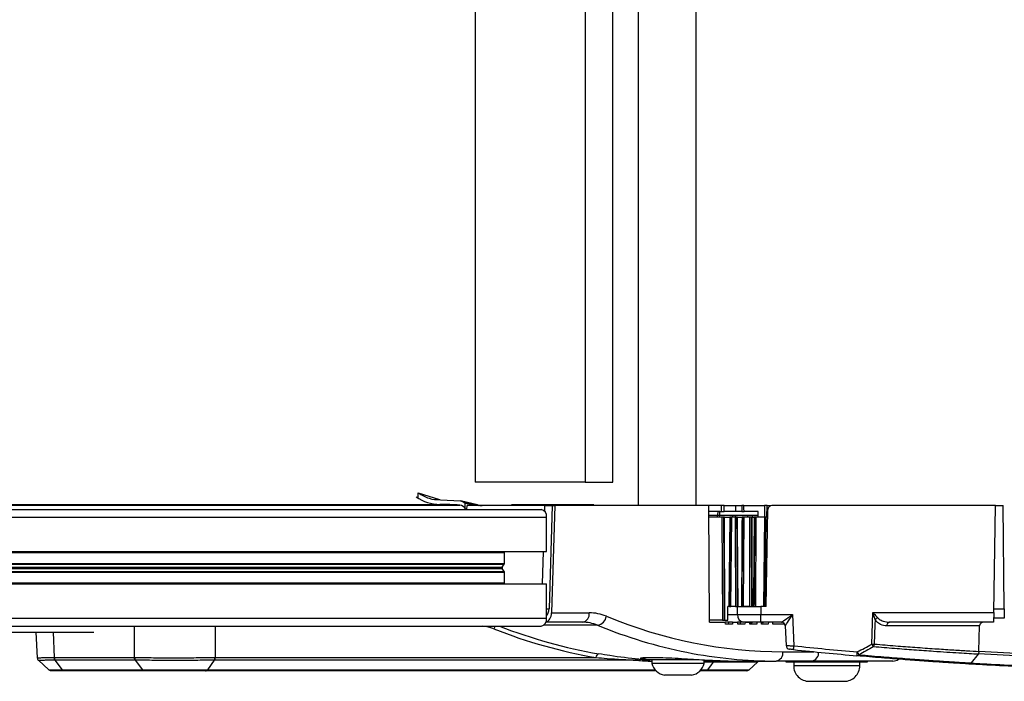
# Model space of a CAD drawing. Header units: millimetres. Extents: x 0 to 420, y 0 to 297.
# Tile 15 of 63: x 174 to 188, y 94 to 103. Entities that reach past the tile are written whole.
import ezdxf

# ---------------------------------------------------------------- set-up
doc = ezdxf.new("R2010")
doc.units = ezdxf.units.MM

msp = doc.modelspace()

# ---------------------------------------------------------------- linework, layer by layer
at = {"color": 7, "linetype": 'Continuous', "lineweight": 25}
for p, q in [((182.54748, 109.79998), (182.54748, 96.03204)), ((183.36525, 109.79998), (183.36525, 96.03204)), ((180.24146, 109.46955), (180.24146, 96.36247)), ((181.79913, 109.46955), (181.79913, 96.36247)), ((182.18854, 96.36247), (182.18854, 109.46955)), ((181.79913, 96.36247), (180.24146, 96.36247)), ((181.79913, 96.36247), (182.18854, 96.36247)), ((179.43314, 96.14591), (179.43356, 96.21377)), ((179.43356, 96.21377), (179.73688, 96.11593)), ((179.74697, 96.11464), (180.03054, 96.09988)), ((180.05411, 96.09368), (180.03054, 96.09988)), ((180.27253, 96.04091), (180.0485, 96.09503)), ((180.08221, 96.07445), (180.09275, 96.06592)), ((180.09275, 96.06592), (180.22904, 96.04201)), ((180.09275, 96.06592), (180.09275, 95.9971)), ((97.96408, 96.04816), (179.7415, 96.04816)), ((98.24322, 96.03872), (180.02065, 96.03872)), ((99.42458, 95.97697), (181.17326, 95.97697)), ((180.12392, 95.97697), (180.12562, 96.03204)), ((181.22203, 96.03204), (180.12562, 96.03204)), ((180.22904, 96.04201), (180.22904, 96.03204)), ((180.22904, 96.04201), (180.28483, 96.03204)), ((180.75422, 96.04305), (180.75422, 96.03204)), ((180.81646, 96.04305), (180.75422, 96.04305)), ((180.81646, 96.04305), (180.81646, 96.03204)), ((181.36707, 96.04305), (180.81646, 96.04305)), ((181.22203, 96.03204), (181.21966, 95.95528)), ((181.22203, 96.03204), (181.3305, 96.03204)), ((181.3305, 96.03204), (181.28531, 94.56783)), ((181.36946, 96.03204), (181.32257, 94.51276)), ((181.3305, 96.03204), (181.36946, 96.03204)), ((181.36707, 96.04305), (181.36707, 96.03204)), ((181.41497, 96.04305), (181.36707, 96.04305)), ((183.54741, 96.03204), (181.36946, 96.03204)), ((181.41497, 96.03204), (181.41497, 96.04305)), ((181.90523, 96.04305), (181.41497, 96.04305)), ((181.90523, 96.04305), (181.90523, 96.03204)), ((181.92136, 96.04305), (181.90523, 96.04305)), ((181.92136, 96.03204), (181.92136, 96.04305)), ((183.55762, 94.37988), (183.54741, 96.03204)), ((183.72107, 96.03204), (183.54741, 96.03204)), ((183.67364, 95.94943), (183.54792, 95.94943)), ((183.67364, 95.94943), (183.67257, 95.89436)), ((183.70311, 95.94943), (183.75071, 95.94943)), ((183.72107, 96.03204), (183.72395, 95.94943)), ((183.76388, 96.03204), (183.72107, 96.03204)), ((183.75071, 95.94943), (183.76676, 95.94943)), ((183.76676, 95.94943), (183.76388, 96.03204)), ((183.76388, 96.03204), (183.92965, 96.03204)), ((183.93002, 95.94943), (183.76676, 95.94943)), ((183.93002, 95.94943), (183.92965, 96.03204)), ((183.92965, 96.03204), (184.01344, 96.03204)), ((184.01425, 95.94943), (183.93002, 95.94943)), ((184.04539, 96.03204), (184.33671, 96.03204)), ((184.24686, 95.94943), (184.04627, 95.94943)), ((184.33671, 96.03204), (184.3355, 95.86682)), ((184.36108, 94.60017), (184.38513, 95.97793)), ((184.37128, 95.86682), (184.37229, 96.03204)), ((184.37229, 96.03204), (184.41698, 96.03204)), ((187.60778, 96.03204), (184.4402, 96.03204)), ((187.5813, 94.51516), (187.60778, 96.03204)), ((187.60778, 96.03204), (187.71792, 96.03204)), ((187.73068, 94.57023), (187.71792, 96.03204)), ((99.47371, 95.86682), (181.25114, 95.86682)), ((181.25114, 95.37944), (181.25114, 95.86682)), ((183.54826, 95.89436), (183.67257, 95.89436)), ((183.73265, 95.86682), (183.54843, 95.86682)), ((183.67253, 95.86682), (183.67257, 95.89436)), ((183.67257, 95.89436), (183.67257, 95.89436)), ((183.70143, 95.86682), (183.70172, 95.89436)), ((183.70172, 95.89436), (183.88274, 95.89436)), ((183.73265, 95.86682), (183.74166, 94.40742)), ((183.75459, 95.86682), (183.73265, 95.86682)), ((183.75459, 95.86682), (183.7636, 94.40742)), ((183.76776, 95.86682), (183.75459, 95.86682)), ((183.77676, 94.40742), (183.76776, 95.86682)), ((183.76776, 95.86682), (183.84585, 95.86682)), ((183.84585, 95.86682), (183.83231, 94.60017)), ((183.84269, 94.60017), (183.85623, 95.86682)), ((183.85623, 95.86682), (183.84585, 95.86682)), ((183.87354, 95.86682), (183.85623, 95.86682)), ((183.86, 94.60017), (183.87354, 95.86682)), ((183.91881, 95.86682), (183.87354, 95.86682)), ((183.88274, 95.89436), (184.1725, 95.89436)), ((183.95396, 95.86682), (184.01817, 95.86682)), ((184.04688, 95.86682), (184.02878, 95.86682)), ((184.03834, 94.60017), (184.04688, 95.86682)), ((184.12232, 95.86682), (184.04688, 95.86682)), ((184.12232, 95.86682), (184.12627, 94.60017)), ((184.14677, 95.86682), (184.12232, 95.86682)), ((184.16026, 95.86682), (184.18857, 95.86682)), ((184.1725, 95.89436), (184.24568, 95.89436)), ((184.21931, 95.86682), (184.19994, 95.86682)), ((184.21181, 94.60017), (184.21931, 95.86682)), ((184.33487, 95.86682), (184.21931, 95.86682)), ((184.33487, 95.86682), (184.32411, 94.60017)), ((184.34961, 95.86682), (184.33487, 95.86682)), ((184.33884, 94.60017), (184.34961, 95.86682)), ((184.35393, 95.86682), (184.34326, 94.60017)), ((184.35393, 95.86682), (184.34961, 95.86682)), ((184.38319, 95.86682), (184.35393, 95.86682)), ((99.4208, 95.36567), (180.65533, 95.36567)), ((99.47371, 95.37944), (181.25114, 95.37944)), ((180.65533, 95.36567), (180.65574, 95.37944)), ((180.65533, 95.21166), (180.65533, 95.36567)), ((181.20189, 95.37944), (181.18778, 94.92234)), ((99.4191, 95.09012), (180.65533, 95.09012)), ((99.41916, 95.09985), (180.65249, 95.09985)), ((99.41942, 95.14116), (180.62331, 95.14116)), ((99.41954, 95.16062), (180.62331, 95.16062)), ((99.41979, 95.20193), (180.65249, 95.20193)), ((99.41985, 95.21166), (180.65533, 95.21166)), ((180.62331, 95.16062), (180.65249, 95.20193)), ((180.65249, 95.09985), (180.62331, 95.14116)), ((180.65533, 94.93611), (180.65533, 95.09012)), ((99.41815, 94.93611), (180.65533, 94.93611)), ((99.47371, 94.92234), (181.25114, 94.92234)), ((180.65574, 94.92234), (180.65533, 94.93611)), ((181.25114, 94.43496), (181.25114, 94.92234)), ((187.72825, 94.84799), (187.73186, 94.84799)), ((181.25114, 94.56783), (181.28531, 94.56783)), ((183.81866, 94.40742), (183.8191, 94.60017)), ((183.83231, 94.60017), (183.8191, 94.60017)), ((183.84269, 94.60017), (183.83231, 94.60017)), ((183.84269, 94.60017), (183.86, 94.60017)), ((183.92665, 94.60017), (183.86, 94.60017)), ((183.95528, 94.48811), (183.95426, 94.60017)), ((183.96171, 94.60017), (184.00962, 94.60017)), ((184.0202, 94.60017), (184.03834, 94.60017)), ((184.12627, 94.60017), (184.03834, 94.60017)), ((184.12627, 94.60017), (184.15097, 94.60017)), ((184.16456, 94.60017), (184.18105, 94.60017)), ((184.28582, 94.60017), (184.28671, 94.48811)), ((184.36108, 94.60017), (184.28582, 94.60017)), ((187.58226, 94.57023), (187.73068, 94.57023)), ((187.73068, 94.57023), (187.73186, 94.43496)), ((99.47371, 94.43496), (181.25114, 94.43496)), ((181.32257, 94.51276), (181.85535, 94.51276)), ((183.74166, 94.40742), (183.55745, 94.40742)), ((183.74166, 94.40742), (183.7636, 94.40742)), ((183.7636, 94.40742), (183.77676, 94.40742)), ((183.77676, 94.40742), (183.81866, 94.40742)), ((183.81884, 94.48811), (183.95528, 94.48811)), ((184.28671, 94.48811), (184.73392, 94.48811)), ((184.28671, 94.37988), (184.28671, 94.48811)), ((184.73392, 94.48811), (184.75349, 94.04521)), ((185.85457, 94.07059), (185.86914, 94.51516)), ((185.86914, 94.51516), (187.5813, 94.51516)), ((187.5813, 94.51516), (187.57894, 94.37988)), ((187.73186, 94.43496), (187.5799, 94.43496)), ((99.39583, 94.32481), (181.17326, 94.32481)), ((175.41547, 93.8794), (175.415, 94.32481)), ((176.55652, 94.32481), (176.55699, 93.8794)), ((181.97264, 94.33677), (181.20854, 94.33677)), ((181.75806, 94.37988), (181.2407, 94.37988)), ((183.55762, 94.37988), (183.7789, 94.37988)), ((183.78228, 94.35235), (183.7789, 94.37988)), ((183.82494, 94.37988), (183.7789, 94.37988)), ((183.88133, 94.35235), (183.78228, 94.35235)), ((183.82494, 94.37988), (183.8208, 94.35235)), ((183.88546, 94.37988), (183.82494, 94.37988)), ((183.88546, 94.37988), (183.88133, 94.35235)), ((183.88546, 94.37988), (183.95676, 94.37988)), ((184.03814, 94.37988), (183.95184, 94.37988)), ((183.96002, 94.35235), (183.95676, 94.37988)), ((184.05694, 94.35235), (183.96002, 94.35235)), ((183.99382, 94.37988), (183.98972, 94.35235)), ((184.06104, 94.37988), (184.03814, 94.37988)), ((184.06104, 94.37988), (184.05694, 94.35235)), ((184.06104, 94.37988), (184.12747, 94.37988)), ((184.13062, 94.35235), (184.12747, 94.37988)), ((184.22576, 94.35235), (184.13062, 94.35235)), ((184.15618, 94.37988), (184.15211, 94.35235)), ((184.22983, 94.37988), (184.22576, 94.35235)), ((184.57587, 94.37988), (184.28671, 94.37988)), ((184.29538, 94.35235), (184.29232, 94.37988)), ((184.38906, 94.35235), (184.29538, 94.35235)), ((184.31324, 94.37988), (184.30919, 94.35235)), ((184.31258, 94.37539), (184.31031, 94.37988)), ((184.39311, 94.37988), (184.38906, 94.35235)), ((184.45545, 94.35235), (184.45247, 94.37988)), ((184.45485, 94.35786), (184.61992, 94.35786)), ((184.54795, 94.35235), (184.45545, 94.35235)), ((184.46285, 94.35786), (184.46204, 94.35235)), ((184.54876, 94.35786), (184.54795, 94.35235)), ((184.61186, 94.35235), (184.61128, 94.35786)), ((184.61246, 94.35786), (184.61178, 94.35317)), ((184.62356, 94.35235), (184.61186, 94.35235)), ((184.63086, 94.32724), (184.64314, 94.0495)), ((187.38075, 94.32673), (186.06915, 94.32673)), ((187.57894, 94.37988), (186.10773, 94.37988)), ((187.37186, 93.96839), (187.38075, 94.32673)), ((100.90935, 94.23885), (174.83911, 94.23885)), ((174.02124, 94.23885), (174.03874, 93.87675)), ((174.26312, 94.23885), (174.28049, 93.8794)), ((187.37182, 93.96499), (187.37186, 93.96839)), ((174.0556, 93.83973), (174.20186, 93.70522)), ((174.28049, 93.8794), (174.28094, 93.8794)), ((174.28094, 93.8794), (175.41512, 93.8794)), ((175.4273, 93.84104), (174.29339, 93.84104)), ((174.39558, 93.70628), (174.29339, 93.84104)), ((175.41512, 93.8794), (175.41547, 93.8794)), ((175.4273, 93.84104), (175.52948, 93.70628)), ((176.54575, 93.84104), (176.44811, 93.70628)), ((182.52911, 93.84104), (176.54575, 93.84104)), ((176.55755, 93.8794), (181.94828, 93.8794)), ((182.64391, 93.87921), (182.64391, 93.8512)), ((182.64391, 93.8512), (183.39644, 93.8512)), ((182.73235, 93.8447), (182.66429, 93.8512)), ((182.73243, 93.8512), (182.73235, 93.8447)), ((182.74029, 93.8512), (182.74029, 93.79612)), ((183.48376, 93.79612), (183.48376, 93.8512)), ((183.48711, 93.82917), (183.93653, 93.82917)), ((183.48819, 93.84465), (183.93653, 93.82917)), ((183.93653, 93.82917), (184.50051, 93.82917)), ((185.00675, 93.82917), (184.50051, 93.82917)), ((184.5978, 93.96204), (185.03516, 93.96204)), ((184.63921, 93.82917), (184.63921, 93.81815)), ((186.15504, 93.82917), (185.00675, 93.82917)), ((185.79572, 93.81815), (185.79572, 93.82917)), ((187.36034, 93.92551), (187.26311, 93.8021)), ((187.36347, 93.93036), (187.36034, 93.92551)), ((174.39558, 93.70628), (175.52948, 93.70628)), ((175.55604, 93.69149), (174.42211, 93.69149)), ((182.79967, 93.69149), (176.42271, 93.69149)), ((176.44811, 93.70628), (182.78597, 93.70628)), ((182.8988, 93.79612), (182.74029, 93.79612)), ((183.48376, 93.79612), (182.8988, 93.79612)), ((183.50528, 93.69149), (183.42438, 93.69149)), ((183.43808, 93.70628), (183.53088, 93.70628)), ((183.60988, 93.81437), (183.48376, 93.81437)), ((184.08224, 93.69149), (183.50528, 93.69149)), ((183.53088, 93.70628), (184.1198, 93.70628)), ((184.23571, 93.81437), (183.60988, 93.81437)), ((184.1198, 93.70628), (184.23571, 93.81437)), ((184.63921, 93.81815), (185.79572, 93.81815)), ((184.74936, 93.81815), (184.74936, 93.76308)), ((185.02967, 93.76308), (184.74936, 93.76308)), ((185.68558, 93.76308), (185.02967, 93.76308)), ((185.68558, 93.76308), (185.68558, 93.81815)), ((187.26311, 93.8021), (187.26209, 93.80088)), ((183.00146, 93.63091), (182.91927, 93.63091)), ((183.30477, 93.63091), (183.00146, 93.63091)), ((184.96964, 93.54236), (185.46529, 93.54236))]:
    msp.add_line(p, q, dxfattribs=at)
at = {"color": 7, "linetype": 'Continuous', "lineweight": 25, "flags": 128}
for points in [[(183.70172, 95.89436), (183.70241, 95.92137), (183.70311, 95.94943)], [(184.01344, 96.03204), (184.01385, 95.99058), (184.01425, 95.94943)], [(184.04627, 95.94943), (184.04583, 95.99058), (184.04539, 96.03204)], [(183.91881, 95.86682), (183.91915, 95.81176), (183.92051, 95.59148), (183.92597, 94.7104), (183.92665, 94.60017)], [(183.94075, 95.86682), (183.94109, 95.81176), (183.94246, 95.59148), (183.94792, 94.7104), (183.9486, 94.60017)], [(183.96171, 94.60017), (183.96117, 94.68749), (183.95903, 95.03675), (183.95396, 95.86682)], [(184.01817, 95.86682), (184.01758, 95.77952), (184.01523, 95.4303), (184.00962, 94.60017)], [(184.0202, 94.60017), (184.02057, 94.65524), (184.02206, 94.87552), (184.02804, 95.75662), (184.02878, 95.86682)], [(184.14677, 95.86682), (184.14695, 95.81175), (184.14768, 95.59148), (184.15061, 94.71037), (184.15097, 94.60017)], [(184.16456, 94.60017), (184.16427, 94.68761), (184.16308, 95.03734), (184.16026, 95.86682)], [(184.18857, 95.86682), (184.18806, 95.77952), (184.18598, 95.4303), (184.18105, 94.60017)], [(184.19239, 94.60017), (184.19272, 94.65524), (184.19403, 94.87552), (184.19929, 95.75662), (184.19994, 95.86682)], [(185.90281, 94.41593), (185.90046, 94.34445), (185.89142, 94.06963)], [(174.20695, 93.70603), (174.22495, 93.70605), (174.31933, 93.70618), (174.39558, 93.70628), (174.39558, 93.70628), (174.39558, 93.70628)], [(183.60988, 93.81437), (183.58041, 93.77404), (183.53088, 93.70628)]]:
    msp.add_lwpolyline(points, dxfattribs=at)
at = {"color": 7, "linetype": 'Continuous', "lineweight": 25}
for centre, radius, start, end in [((179.74872, 96.64838), 0.60027, 235.038841, 269.311385), ((179.74144, 91.91355), 4.13461, 86.127904, 89.999125), ((180.00622, 95.92851), 0.11115, 25.845826, 82.542385), ((180.33886, 96.3074), 0.27536, 256.835574, 269.999993), ((181.15379, 95.88059), 0.09832, 351.950533, 78.578246), ((184.4402, 95.97697), 0.05507, 90, 179), ((180.63827, 95.15089), 0.01784, 146.953318, 213.046682), ((180.6383, 95.21136), 0.01704, 326.382202, 0.998035), ((180.6383, 95.09042), 0.01704, 359.001965, 33.617798), ((181.15379, 94.42119), 0.09832, 281.421754, 8.049467), ((181.73486, 94.49893), 0.12129, 281.028076, 6.546472), ((181.94766, 94.48543), 0.15075, 279.539755, 351.92453), ((184.05365, 94.47759), 0.09893, 173.897175, 260.98047), ((185.98556, 94.34401), 0.10964, 114.72862, 139.007325), ((180.58061, 94.26856), 0.07812, 133.940259, 167.270608), ((184.19049, 94.29728), 0.08261, 115.450312, 136.641974), ((184.57586, 94.32482), 0.05507, 2.542303, 89.996244), ((186.11725, 94.3324), 0.04843, 101.345487, 186.713793), ((184.69815, 94.052), 0.05507, 182.613222, 263.961603), ((177.4002, 94.80232), 7.39217, 353.701953, 354.1214), ((190.48737, 148.76327), 55.07178, 264.017732, 264.956512), ((190.48737, 148.76231), 55.01671, 264.017732, 264.956512), ((185.93701, 96.52551), 2.4563, 268.076651, 268.936676), ((189.2273, 95.95666), 3.86428, 209.214452, 209.897158), ((185.8203, 94.07326), 0.07122, 323.138823, 357.078297), ((174.34749, 93.88005), 0.067, 180.561504, 215.612487), ((175.482, 93.87943), 0.06653, 180.030143, 215.243034), ((176.48837, 93.87927), 0.06862, 326.143854, 0.103381), ((182.00187, 93.87978), 0.05358, 102.394111, 180.404937), ((182.55852, 93.819), 0.03676, 92.416523, 143.151801), ((184.27327, 93.77409), 0.05507, 90, 133), ((184.47731, 93.94821), 0.12129, 281.028076, 6.546472), ((184.98436, 93.94675), 0.1197, 280.779016, 4.075829), ((176.92037, 94.71567), 8.76315, 354.690142, 355.043957), ((185.64653, 93.93598), 0.03127, 268.855211, 326.192774), ((189.22678, 95.87741), 4.0583, 208.2169, 208.860226), ((186.15504, 93.96685), 0.13768, 270, 304.940729), ((174.23827, 93.74656), 0.05507, 232.530148, 270.000582), ((182.95428, 93.8484), 0.22029, 193.726552, 260.854668), ((183.26976, 93.8484), 0.22029, 279.145332, 346.273448), ((184.08224, 93.74656), 0.05507, 270, 313), ((184.96964, 93.76265), 0.22029, 179.887978, 270), ((185.46529, 93.76265), 0.22029, 270, 0.112022)]:
    msp.add_arc(centre, radius, start, end, dxfattribs=at)
for centre, major_axis, ratio, start_param, end_param in [((184.16446, 108.71215), (0.17688, 16.56407), 0.01380771, 2.45581166, 2.45844047), ((184.09711, 108.71407), (0.10948, 16.56407), 0.00854823, 2.45590396, 2.45853336), ((184.09711, 108.71407), (0.10948, 16.56407), 0.00854823, 3.82476495, 3.82739435), ((184.16446, 108.71215), (0.17688, 16.56407), 0.01380771, 3.82503973, 3.82766853), ((181.18804, 94.57264), (0.0017, 0.13767), 0.70705294, 3.86410364, 4.68620771), ((181.22531, 94.51756), (0.0017, 0.13767), 0.70705294, 3.32668931, 4.68620771), ((181.82476, 93.27364), (0.06108, 1.23836), 0.70624659, 6.03727501, 6.31800714), ((184.91458, 106.79082), (0.6324, 12.821), 0.70624659, 2.89568235, 3.17641448), ((184.73392, 94.49003), (0.15807, 0.11014), 0.00818663, 3.1533421, 4.70668513), ((184.73392, 94.49003), (0.10306, 0.16277), 0.00533772, 3.15061549, 4.70395853), ((180.26561, 93.28037), (0.05666, 1.04553), 0.73699265, 6.04236863, 6.26248099), ((183.47608, 106.79754), (0.70506, 13.01116), 0.73699265, 2.90077597, 3.05541377), ((183.51327, 106.79562), (0.70534, 12.95603), 0.7371148, 2.90431523, 3.05560616), ((181.72746, 93.27845), (0.06105, 1.10059), 0.7060188, 6.04159833, 6.32233046), ((184.81729, 106.79562), (0.63243, 12.95876), 0.70626472, 2.89531467, 3.03753903), ((181.5595, 98.55423), (-3.43798, 23.04685), 0.09210066, 4.51611646, 4.5165386), ((193.00698, 106.8359), (12.91082, 11.92502), 0.4050948, 3.490895, 3.51415598), ((193.03235, 106.79562), (12.89502, 11.87477), 0.40384386, 3.49086003, 3.5111728), ((184.81729, 106.79562), (0.63243, 12.95876), 0.70626472, 3.03753903, 3.1760468)]:
    msp.add_ellipse(centre, major_axis=major_axis, ratio=ratio, start_param=start_param, end_param=end_param, dxfattribs=at)
for points, knots in [([(179.43356, 96.21377), (179.48372, 96.18268), (179.58348, 96.12086), (179.69268, 96.11671), (179.74697, 96.11464)], [0, 0, 0, 0, 0.50279165, 1, 1, 1, 1]), ([(180.03054, 96.09988), (180.03991, 96.09755), (180.05813, 96.09301), (180.07434, 96.08052), (180.08221, 96.07445)], [0, 0, 0, 0, 0.51399551, 1, 1, 1, 1]), ([(180.28037, 96.03815), (180.27447, 96.03939), (180.25619, 96.04322), (180.1822, 96.05514), (180.11826, 96.06749), (180.08221, 96.07445)], [0, 0, 0, 0, 0.17205343, 0.53334554, 1, 1, 1, 1]), ([(180.75422, 96.03214), (180.6506, 96.03229), (180.50992, 96.03249), (180.36924, 96.03322), (180.33218, 96.03341)], [0, 0, 0, 0, 0.73653659, 1, 1, 1, 1]), ([(183.70311, 95.94943), (183.69862, 95.94943), (183.68963, 95.94943), (183.67897, 95.94943), (183.67364, 95.94943)], [0, 0, 0, 0, 0.49984646, 1, 1, 1, 1]), ([(184.04539, 96.03204), (184.04113, 96.03204), (184.03231, 96.03204), (184.01988, 96.03204), (184.01344, 96.03204)], [0, 0, 0, 0, 0.48204391, 1, 1, 1, 1]), ([(184.01425, 95.94943), (184.02048, 95.94943), (184.03296, 95.94943), (184.04183, 95.94943), (184.04627, 95.94943)], [0, 0, 0, 0, 0.49999967, 1, 1, 1, 1]), ([(184.24512, 95.86682), (184.24548, 95.88517), (184.246, 95.91271), (184.24664, 95.94024), (184.24686, 95.94943)], [0, 0, 0, 0, 0.66627531, 1, 1, 1, 1]), ([(184.37229, 96.03204), (184.36603, 96.03204), (184.35306, 96.03204), (184.34229, 96.03204), (184.33671, 96.03204)], [0, 0, 0, 0, 0.482043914, 1, 1, 1, 1]), ([(183.67257, 95.89436), (183.67783, 95.89436), (183.68837, 95.89436), (183.69727, 95.89436), (183.70172, 95.89436)], [0, 0, 0, 0, 0.49976065, 1, 1, 1, 1]), ([(183.94075, 95.86682), (183.94, 95.86682), (183.93661, 95.86682), (183.92973, 95.86682), (183.92287, 95.86682), (183.91934, 95.86682), (183.91881, 95.86682)], [0, 0, 0, 0, 0.1150079, 0.52108658, 0.92716784, 1, 1, 1, 1]), ([(183.95396, 95.86682), (183.95213, 95.86682), (183.94845, 95.86682), (183.94387, 95.86682), (183.94151, 95.86682), (183.94075, 95.86682)], [0, 0, 0, 0, 0.4048005, 0.80960177, 1, 1, 1, 1]), ([(184.02878, 95.86682), (184.02769, 95.86682), (184.02551, 95.86682), (184.0215, 95.86682), (184.01894, 95.86682), (184.01817, 95.86682)], [0, 0, 0, 0, 0.41083508, 0.82167019, 1, 1, 1, 1]), ([(184.16026, 95.86682), (184.1584, 95.86682), (184.15468, 95.86682), (184.15, 95.86682), (184.14767, 95.86682), (184.14677, 95.86682)], [0, 0, 0, 0, 0.38103959, 0.76207941, 1, 1, 1, 1]), ([(184.19994, 95.86682), (184.1987, 95.86682), (184.19622, 95.86682), (184.19198, 95.86682), (184.18937, 95.86682), (184.18857, 95.86682)], [0, 0, 0, 0, 0.41083508, 0.82167019, 1, 1, 1, 1]), ([(183.92665, 94.60017), (183.92971, 94.60017), (183.93584, 94.60017), (183.94345, 94.60017), (183.94736, 94.60017), (183.9486, 94.60017)], [0, 0, 0, 0, 0.40606764, 0.81213604, 1, 1, 1, 1]), ([(183.9486, 94.60017), (183.95026, 94.60017), (183.95358, 94.60017), (183.95827, 94.60017), (183.96089, 94.60017), (183.96171, 94.60017)], [0, 0, 0, 0, 0.40793444, 0.81586846, 1, 1, 1, 1]), ([(184.00505, 94.60017), (184.02554, 94.60017), (184.08281, 94.60017), (184.18484, 94.60017), (184.2599, 94.60017), (184.28582, 94.60017)], [0, 0, 0, 0, 0.26722461, 0.74689443, 1, 1, 1, 1]), ([(184.00962, 94.60017), (184.01138, 94.60017), (184.01491, 94.60017), (184.01834, 94.60017), (184.01977, 94.60017), (184.0202, 94.60017)], [0, 0, 0, 0, 0.41106253, 0.82212533, 1, 1, 1, 1]), ([(183.95528, 94.48811), (183.97343, 94.48806), (184.02605, 94.48793), (184.13843, 94.48788), (184.23729, 94.48803), (184.28671, 94.48811)], [0, 0, 0, 0, 0.20831659, 0.60415953, 1, 1, 1, 1]), ([(185.90281, 94.41593), (185.89608, 94.43644), (185.8854, 94.469), (185.87359, 94.50246), (185.86921, 94.51495), (185.86914, 94.51516)], [0, 0, 0, 0, 0.62622369, 0.99380864, 1, 1, 1, 1]), ([(185.86914, 94.51516), (185.86927, 94.51503), (185.87842, 94.506), (185.90317, 94.48177), (185.92558, 94.45835), (185.9397, 94.4436)], [0, 0, 0, 0, 0.00535512, 0.37341157, 1, 1, 1, 1]), ([(186.06915, 94.32673), (186.03855, 94.33075), (185.98701, 94.33752), (185.93103, 94.37751), (185.90943, 94.40692), (185.90281, 94.41593)], [0, 0, 0, 0, 0.50358147, 0.84789282, 1, 1, 1, 1]), ([(185.9397, 94.4436), (185.94644, 94.43713), (185.96917, 94.41533), (186.02598, 94.38742), (186.07701, 94.38272), (186.10773, 94.37988)], [0, 0, 0, 0, 0.14370423, 0.48449872, 1, 1, 1, 1]), ([(184.28671, 94.37988), (184.24964, 94.37988), (184.1755, 94.37988), (184.09121, 94.37988), (184.05175, 94.37988), (184.03814, 94.37988)], [0, 0, 0, 0, 0.39584091, 0.79168243, 1, 1, 1, 1]), ([(187.43958, 94.37988), (187.43252, 94.37921), (187.41839, 94.37786), (187.3998, 94.36721), (187.38668, 94.35181), (187.38143, 94.33725), (187.38089, 94.32892), (187.38075, 94.32673)], [0, 0, 0, 0, 0.241525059, 0.483452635, 0.713334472, 0.924800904, 1, 1, 1, 1]), ([(184.64404, 94.04954), (184.64376, 94.04953), (184.64188, 94.04946), (184.65039, 94.04896), (184.6694, 94.0481), (184.69881, 94.04699), (184.72846, 94.04598), (184.74713, 94.04541), (184.75349, 94.04521)], [0, 0, 0, 0, 0.038060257, 0.250607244, 0.462531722, 0.675119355, 0.889352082, 1, 1, 1, 1]), ([(184.74775, 93.9914), (184.74456, 93.99173), (184.73519, 93.99271), (184.72032, 93.99428), (184.70555, 93.99584), (184.69601, 93.99684), (184.69173, 93.9973), (184.69265, 93.9972), (184.69278, 93.99719)], [0, 0, 0, 0, 0.1115259, 0.32716441, 0.54053201, 0.75260981, 0.96494421, 1, 1, 1, 1]), ([(185.65075, 93.95861), (185.68484, 93.97705), (185.75303, 94.01393), (185.82072, 94.0517), (185.85457, 94.07059)], [0, 0, 0, 0, 0.50001884, 1, 1, 1, 1]), ([(185.87728, 94.03053), (185.84328, 94.01165), (185.77527, 93.97388), (185.70677, 93.93701), (185.67252, 93.91858)], [0, 0, 0, 0, 0.49993989, 1, 1, 1, 1]), ([(187.36034, 93.92551), (187.31944, 93.9279), (187.23765, 93.93268), (187.08888, 93.9418), (186.92106, 93.95253), (186.71229, 93.96653), (186.46611, 93.98405), (186.18092, 94.00559), (185.97869, 94.0222), (185.87728, 94.03053)], [0, 0, 0, 0, 0.12808661, 0.25617325, 0.38634783, 0.51652245, 0.68942454, 0.8442607, 1, 1, 1, 1]), ([(185.89142, 94.06963), (185.99276, 94.06133), (186.19545, 94.04474), (186.48134, 94.02321), (186.74973, 94.00417), (186.99351, 93.988), (187.20291, 93.97491), (187.3196, 93.96802), (187.3718, 93.96499), (187.37182, 93.96499)], [0, 0, 0, 0, 0.15631003, 0.3126199, 0.48667498, 0.65766946, 0.82896324, 0.9999575, 1, 1, 1, 1]), ([(187.37186, 93.96839), (187.60521, 93.95596), (188.16127, 93.92634), (189.04086, 93.89615), (189.84874, 93.88112), (190.33353, 93.87983), (190.49513, 93.8794)], [0, 0, 0, 0, 0.22433869, 0.53460502, 0.84487137, 1, 1, 1, 1]), ([(174.04023, 93.87683), (174.03974, 93.87682), (174.03553, 93.87676), (174.05135, 93.87691), (174.0868, 93.87728), (174.14759, 93.87794), (174.21446, 93.87867), (174.26366, 93.87921), (174.28049, 93.8794)], [0, 0, 0, 0, 0.02769941, 0.23937339, 0.45718405, 0.66886782, 0.88668409, 1, 1, 1, 1]), ([(174.03968, 93.87676), (174.03997, 93.87169), (174.04059, 93.86099), (174.04775, 93.84775), (174.05455, 93.84116), (174.05733, 93.83847)], [0, 0, 0, 0, 0.347289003, 0.733182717, 1, 1, 1, 1]), ([(174.29302, 93.84104), (174.27654, 93.84089), (174.22929, 93.84046), (174.16364, 93.83986), (174.10441, 93.83933), (174.06896, 93.83902), (174.05338, 93.83889), (174.05739, 93.83894), (174.05783, 93.83894)], [0, 0, 0, 0, 0.11343533, 0.32531865, 0.54333105, 0.75518345, 0.9731685, 1, 1, 1, 1]), ([(174.29339, 93.84104), (174.29339, 93.84104), (174.29327, 93.84104), (174.29314, 93.84104), (174.29302, 93.84104)], [0, 0, 0, 0, 0.00627429, 1, 1, 1, 1]), ([(175.4273, 93.84104), (175.42447, 93.8456), (175.41982, 93.85308), (175.41603, 93.86663), (175.41544, 93.87495), (175.41512, 93.8794)], [0, 0, 0, 0, 0.41960496, 0.68991306, 1, 1, 1, 1]), ([(175.41547, 93.8794), (175.4266, 93.87928), (175.4711, 93.8788), (175.55853, 93.87809), (175.68649, 93.87737), (175.82887, 93.87692), (175.97669, 93.87676), (176.12057, 93.8769), (176.25669, 93.87729), (176.38513, 93.87794), (176.485, 93.87867), (176.53851, 93.87921), (176.55699, 93.8794)], [0, 0, 0, 0, 0.03683633, 0.14734674, 0.25785685, 0.37890954, 0.49996205, 0.61039975, 0.72083755, 0.83127913, 0.94172098, 1, 1, 1, 1]), ([(175.42767, 93.84104), (175.42754, 93.84104), (175.42742, 93.84104), (175.4273, 93.84104), (175.4273, 93.84104)], [0, 0, 0, 0, 0.993725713, 1, 1, 1, 1]), ([(176.54536, 93.84104), (176.52725, 93.84089), (176.47484, 93.84045), (176.37704, 93.83985), (176.25128, 93.83932), (176.11802, 93.83901), (175.97717, 93.83889), (175.83247, 93.83902), (175.69308, 93.83939), (175.56778, 93.83998), (175.48215, 93.84056), (175.43857, 93.84094), (175.42767, 93.84104)], [0, 0, 0, 0, 0.0582884, 0.1687334, 0.27917811, 0.38960805, 0.5000379, 0.62108268, 0.74212763, 0.85264156, 0.96315578, 1, 1, 1, 1]), ([(176.54575, 93.84104), (176.54574, 93.84104), (176.54561, 93.84104), (176.54549, 93.84104), (176.54536, 93.84104)], [0, 0, 0, 0, 0.00627429, 1, 1, 1, 1]), ([(176.55699, 93.8794), (176.55712, 93.8794), (176.5573, 93.8794), (176.55749, 93.8794), (176.55755, 93.8794)], [0, 0, 0, 0, 0.65871431, 1, 1, 1, 1]), ([(181.94828, 93.8794), (182.00171, 93.87494), (182.19793, 93.85854), (182.38961, 93.84842), (182.52911, 93.84104)], [0, 0, 0, 0, 0.272247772, 1, 1, 1, 1]), ([(182.55697, 93.85573), (182.4223, 93.87042), (182.23717, 93.89061), (182.04322, 93.92322), (181.99036, 93.93211)], [0, 0, 0, 0, 0.72746312, 1, 1, 1, 1]), ([(182.64391, 93.85314), (182.6388, 93.85361), (182.59827, 93.85735), (182.573, 93.86565), (182.58032, 93.87537), (182.65244, 93.88153), (182.77478, 93.88234), (182.93494, 93.87768), (183.11485, 93.86874), (183.29413, 93.85775), (183.41771, 93.8495), (183.4748, 93.84557), (183.48819, 93.84465)], [0, 0, 0, 0, 0.01710282, 0.135514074, 0.254219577, 0.372711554, 0.490781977, 0.608687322, 0.726727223, 0.845058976, 0.963668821, 1, 1, 1, 1]), ([(183.63547, 93.82917), (183.63484, 93.82915), (183.62971, 93.82902), (183.62023, 93.82597), (183.61324, 93.81814), (183.60988, 93.81437)], [0, 0, 0, 0, 0.06737174, 0.55044134, 1, 1, 1, 1]), ([(187.23386, 93.78768), (187.21669, 93.7887), (187.15152, 93.79257), (187.0172, 93.80082), (186.81136, 93.81416), (186.57113, 93.8307), (186.29774, 93.85087), (185.99341, 93.87472), (185.76436, 93.89449), (185.64591, 93.90471)], [0, 0, 0, 0, 0.05485942, 0.20824538, 0.3616315, 0.5223732, 0.67789741, 0.83342212, 1, 1, 1, 1]), ([(185.67252, 93.91858), (185.79182, 93.90835), (186.0225, 93.88857), (186.32898, 93.86472), (186.6043, 93.84455), (186.84621, 93.82804), (187.05353, 93.81471), (187.18523, 93.8067), (187.24858, 93.80296), (187.26311, 93.8021)], [0, 0, 0, 0, 0.16811617, 0.32508602, 0.48205543, 0.64429853, 0.79912299, 0.95394733, 1, 1, 1, 1]), ([(187.37182, 93.96499), (187.37148, 93.95967), (187.37081, 93.94904), (187.36704, 93.93761), (187.36437, 93.93218), (187.36347, 93.93036)], [0, 0, 0, 0, 0.39955767, 0.79806579, 1, 1, 1, 1]), ([(190.49437, 93.84104), (190.33266, 93.84148), (189.84752, 93.84277), (189.03905, 93.85761), (188.15729, 93.88861), (187.59894, 93.91691), (187.36368, 93.93035), (187.36347, 93.93036)], [0, 0, 0, 0, 0.15486045, 0.46459041, 0.77432041, 0.99979929, 1, 1, 1, 1]), ([(174.42211, 93.69149), (174.39719, 93.69149), (174.32563, 93.69149), (174.251, 93.69149), (174.24607, 93.69149), (174.24388, 93.69149)], [0, 0, 0, 0, 0.22856202, 0.6563512, 1, 1, 1, 1]), ([(175.52948, 93.70628), (175.52948, 93.70628), (175.55585, 93.70625), (175.61323, 93.70618), (175.70993, 93.7061), (175.81505, 93.70605), (175.96154, 93.70601), (176.1508, 93.70603), (176.3279, 93.70614), (176.41887, 93.70624), (176.44811, 93.70628), (176.44811, 93.70628)], [0, 0, 0, 0, 0.00000327, 0.1105476, 0.22109252, 0.33165345, 0.44221475, 0.66232878, 0.88239995, 0.99999673, 1, 1, 1, 1]), ([(176.42271, 93.69149), (176.39376, 93.69149), (176.31063, 93.69149), (176.14162, 93.69149), (175.92907, 93.69149), (175.72004, 93.69149), (175.6107, 93.69149), (175.55604, 93.69149)], [0, 0, 0, 0, 0.11776096, 0.33816882, 0.55863667, 0.77933188, 1, 1, 1, 1]), ([(183.53088, 93.70628), (183.52751, 93.70251), (183.52052, 93.69467), (183.51103, 93.69163), (183.50589, 93.6915), (183.50528, 93.69149)], [0, 0, 0, 0, 0.4495707, 0.93426444, 1, 1, 1, 1]), ([(187.26209, 93.80088), (187.2584, 93.79742), (187.25055, 93.79006), (187.24061, 93.78762), (187.23496, 93.78761), (187.23393, 93.78767), (187.23386, 93.78768)], [0, 0, 0, 0, 0.420721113, 0.894588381, 0.992578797, 1, 1, 1, 1]), ([(190.48643, 93.69149), (190.27378, 93.69222), (189.73754, 93.69407), (189.03968, 93.70892), (188.23131, 93.73605), (187.68327, 93.76157), (187.29709, 93.784), (187.23386, 93.78768)], [0, 0, 0, 0, 0.19601806, 0.49428855, 0.64339354, 0.94161219, 1, 1, 1, 1]), ([(187.26209, 93.80088), (187.26211, 93.80088), (187.31677, 93.79767), (187.69431, 93.77608), (188.2336, 93.75077), (189.04174, 93.7237), (189.7394, 93.70886), (190.27547, 93.70701), (190.48806, 93.70628)], [0, 0, 0, 0, 0.00001442, 0.050893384, 0.351485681, 0.501777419, 0.802421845, 1, 1, 1, 1])]:
    msp.add_open_spline(points, degree=3, knots=knots, dxfattribs=at)
for points in [[(174.29339, 93.84104), (174.29162, 93.84365), (174.28807, 93.84887), (174.28427, 93.85836), (174.28166, 93.86861), (174.28118, 93.8758), (174.28094, 93.8794)], [(176.55755, 93.8794), (176.55733, 93.8758), (176.55689, 93.86861), (176.55442, 93.85836), (176.55081, 93.84887), (176.54743, 93.84365), (176.54575, 93.84104)], [(174.42211, 93.69149), (174.41968, 93.69167), (174.41481, 93.69204), (174.40778, 93.69506), (174.40119, 93.69964), (174.39745, 93.70407), (174.39558, 93.70628)], [(175.55604, 93.69149), (175.5536, 93.69167), (175.54873, 93.69204), (175.5417, 93.69506), (175.5351, 93.69964), (175.53135, 93.70407), (175.52948, 93.70628)], [(176.42271, 93.69149), (176.42504, 93.69167), (176.4297, 93.69204), (176.43643, 93.69506), (176.44274, 93.69964), (176.44632, 93.70407), (176.44811, 93.70628)]]:
    msp.add_open_spline(points, degree=3, dxfattribs=at)

doc.saveas('drawing.dxf')
